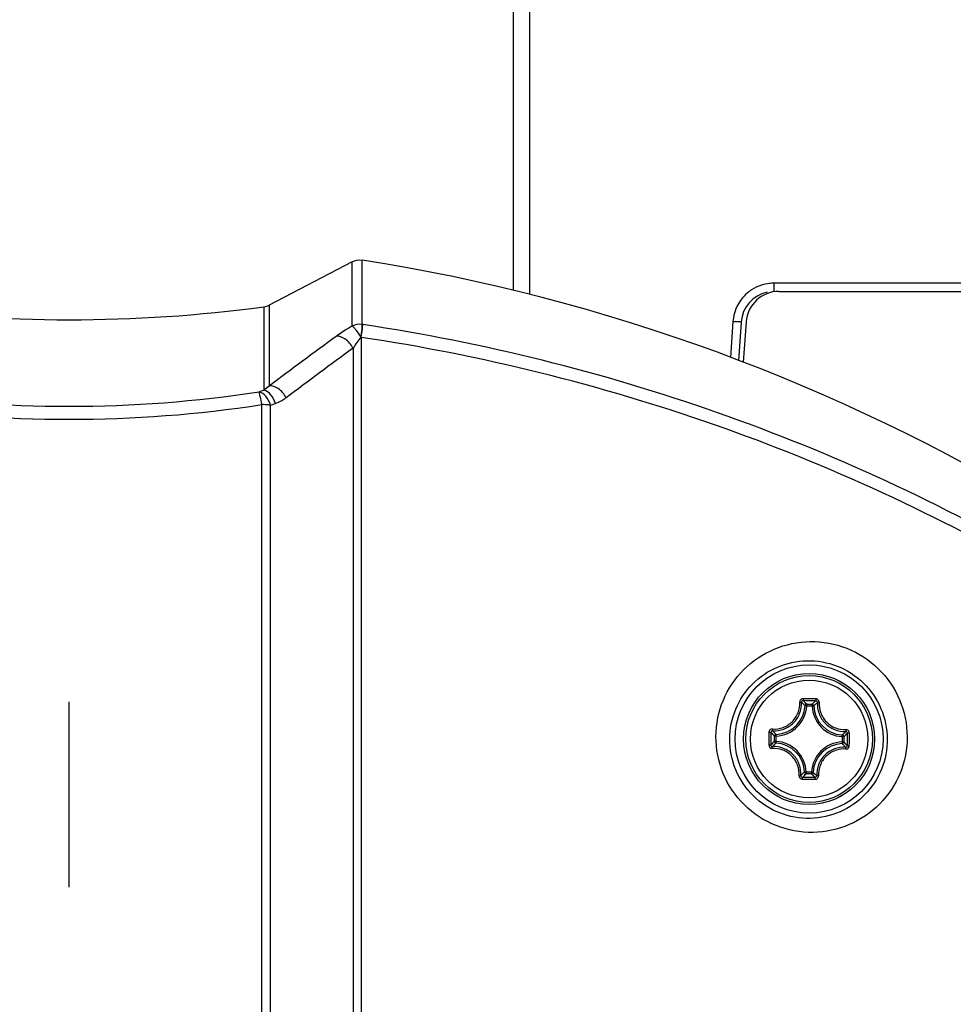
# Model space of a CAD drawing. Header units: millimetres. Extents: x 0 to 420, y 0 to 297.
# Tile 127 of 150: x 329 to 340, y 213 to 225. Entities that reach past the tile are written whole.
import ezdxf

# ---------------------------------------------------------------- set-up
doc = ezdxf.new("R2010")
doc.units = ezdxf.units.MM
doc.header["$LTSCALE"] = 23.1
doc.header["$PDMODE"] = 3
doc.header["$PDSIZE"] = 0.3125
doc.linetypes.add('CENTER', pattern=[0.6, 0.375, -0.075, 0.075, -0.075])
doc.linetypes.add('DASHED', pattern=[0.2, 0.1, -0.1])
doc.layers.get('0').update_dxf_attribs({"linetype": 'CONTINUOUS'})
doc.layers.get('Defpoints').update_dxf_attribs({"linetype": 'CONTINUOUS'})
doc.layers.add('02__ASM_ALL_AXES', color=7, linetype='CONTINUOUS')
doc.layers.add('DIM_PILOTEES', color=7, linetype='CONTINUOUS')
doc.styles.get("Standard").update_dxf_attribs({"font": 'txt', "width": 0.7})
doc.styles.add('TEXTSTYLE_4', font='txt')
doc.dimstyles.new('DIMSTYLE_2', dxfattribs={"dimtxt": 2.5, "dimasz": 3.5, "dimexe": 2, "dimexo": 0, "dimtad": 1, "dimdec": 0, "dimlfac": 5, "dimdsep": 46, "dimtxsty": 'Standard', "dimblk": '_FILLED', "dimblk1": '_FILLED', "dimblk2": '_FILLED', "dimcen": 0, "dimazin": 2, "dimtp": 0.8, "dimtm": 0.8, "dimtfac": 1, "dimtdec": 0, "dimtofl": 0, "dimtmove": 0, "dimatfit": 3, "dimldrblk": '_FILLED', "dimfxl": 0, "dimtolj": 1, "dimarcsym": 0})
doc.dimstyles.new('DIMSTYLE_7', dxfattribs={"dimtxt": 2.5, "dimasz": 3.5, "dimexe": 2, "dimexo": 0, "dimtad": 1, "dimdec": 0, "dimlfac": 5, "dimdsep": 46, "dimtxsty": 'Standard', "dimblk": '_FILLED', "dimblk1": '_FILLED', "dimblk2": '_FILLED', "dimcen": 0, "dimazin": 2, "dimtp": 0.8, "dimtm": 0.8, "dimtfac": 1, "dimtdec": 0, "dimtofl": 0, "dimtmove": 0, "dimatfit": 1, "dimldrblk": '_FILLED', "dimfxl": 0, "dimtolj": 1, "dimarcsym": 0})
doc.dimstyles.new('DIMSTYLE_8', dxfattribs={"dimtxt": 2.5, "dimasz": 3.5, "dimexe": 2, "dimexo": 0, "dimgap": 2.5, "dimtad": 1, "dimdec": 0, "dimlfac": 5, "dimdsep": 46, "dimtxsty": 'Standard', "dimblk": '_FILLED', "dimblk1": '_FILLED', "dimblk2": '_FILLED', "dimcen": 0, "dimazin": 2, "dimtp": 0.5, "dimtm": 0.5, "dimtfac": 1, "dimtdec": 0, "dimtofl": 0, "dimtmove": 0, "dimatfit": 3, "dimldrblk": '_FILLED', "dimfxl": 0, "dimtolj": 1, "dimarcsym": 0})

# ---------------------------------------------------------------- blocks, each defined once
blk = doc.blocks.new('_FILLED')
at = {"color": 0, "linetype": 'ByBlock'}
blk.add_solid([(0, 0), (-1, 0.1429), (-1, -0.1429)], dxfattribs=at)
blk = doc.blocks.new('*D13')
at = {"layer": 'DIM_PILOTEES', "color": 2, "linetype": 'Continuous'}
for p, q in [((286.263, 221.712), (286.263, 262.496)), ((372.406, 221.712), (372.406, 262.496)), ((286.263, 260.496), (329.335, 260.496)), ((372.406, 260.496), (329.335, 260.496))]:
    blk.add_line(p, q, dxfattribs=at)
at = {"layer": 'DIM_PILOTEES', "color": 2, "linetype": 'Continuous', "xscale": 3.5, "yscale": 3.5, "zscale": 3.5, "rotation": 180}
blk.add_blockref('_FILLED', (286.263, 260.496), dxfattribs=at)
at = {"layer": 'DIM_PILOTEES', "color": 2, "linetype": 'Continuous', "xscale": 3.5, "yscale": 3.5, "zscale": 3.5}
blk.add_blockref('_FILLED', (372.406, 260.496), dxfattribs=at)
at = {"layer": 'DIM_PILOTEES', "color": 2, "linetype": 'Continuous', "insert": (329.335, 263.621), "char_height": 2.5, "width": 12.76786, "attachment_point": 2, "line_spacing_factor": 0.9, "style": 'TEXTSTYLE_4'}
blk.add_mtext('{\\ftxt;\\W0.0001;\\H0.0001;\\~}{\\ftxt;\\W1.3333333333;\\H2.5; }{\\ftxt;\\W0.0001;\\H0.0001;\\~}{\\ftxt;\\W0.0001;\\H0.0001;\\~}{\\ftxt;\\W2.0714285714;\\H2.5; }{\\ftxt;\\W0.0001;\\H0.0001;\\~}', dxfattribs=at)
blk = doc.blocks.new('*D14')
at = {"layer": 'DIM_PILOTEES', "color": 2, "linetype": 'Continuous'}
blk.add_line((362.949, 245.895), (387.249, 270.866), dxfattribs=at)
at = {"layer": 'DIM_PILOTEES', "color": 2, "linetype": 'Continuous', "xscale": 3.5, "yscale": 3.5, "zscale": 3.5, "rotation": 225.7798479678}
blk.add_blockref('_FILLED', (362.949, 245.895), dxfattribs=at)
at = {"layer": 'DIM_PILOTEES', "color": 2, "linetype": 'Continuous', "insert": (378.575, 266.434), "char_height": 2.5, "width": 13.83929, "attachment_point": 1, "rotation": 45.7798, "line_spacing_factor": 0.9, "style": 'TEXTSTYLE_4'}
blk.add_mtext('{\\ftxt;\\W0.0001;\\H0.0001;\\~}{\\ftxt;\\W1.3333333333;\\H2.5; }{\\ftxt;\\W0.0001;\\H0.0001;\\~}{\\ftxt;\\W0.0001;\\H0.0001;\\~}{\\ftxt;\\W2.3571428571;\\H2.5; }{\\ftxt;\\W0.0001;\\H0.0001;\\~}', dxfattribs=at)
blk = doc.blocks.new('*D15')
at = {"layer": 'Defpoints', "color": 0, "linetype": 'Continuous'}
for p in [(285.661, 263.402), (329.335, 211.353), (273.695, 179.23), (384.974, 179.23)]:
    blk.add_point(p, dxfattribs=at)
at = {"layer": 'DIM_PILOTEES', "color": 0, "linetype": 'Continuous', "lineweight": -2}
for p, q in [((273.695, 179.23), (268.761, 176.381)), ((384.974, 179.23), (389.908, 176.381))]:
    blk.add_line(p, q, dxfattribs=at)
blk.add_arc((329.335, 211.353), 67.945, 332.95177, 207.04823, dxfattribs=at)
at = {"layer": 'DIM_PILOTEES', "color": 0, "linetype": 'Continuous', "lineweight": -2, "xscale": 3.5, "yscale": 3.5, "zscale": 3.5}
for p, rotation in [((270.493, 177.381), 298.5241126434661), ((388.176, 177.381), 241.4758873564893)]:
    blk.add_blockref('_FILLED', p, dxfattribs=dict(at, rotation=rotation))
at = {"layer": 'DIM_PILOTEES', "color": 0, "linetype": 'Continuous', "insert": (334.336, 284.962), "char_height": 2.5, "width": 26.96429, "attachment_point": 2, "rotation": 356.1129, "line_spacing_factor": 0.9}
blk.add_mtext('\\A1;{\\ftxt;\\W0.0001;\\H0.0001;\\~}{\\ftxt;\\W2.8095238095;\\H2.5; }{\\ftxt;\\W0.0001;\\H0.0001;\\~}{\\ftxt;\\W0.0001;\\H0.0001;\\~}{\\ftxt;\\W2.3571428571;\\H2.5; }{\\ftxt;\\W0.0001;\\H0.0001;\\~}{\\ftxt;\\W0.0001;\\H0.0001;\\~}{\\ftxt;\\W0.6666666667;\\H2.5; }{\\ftxt;\\W0.0001;\\H0.0001;\\~}{\\ftxt;\\W0.0001;\\H0.0001;\\~}{\\ftxt;\\W1.3571428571;\\H2.5; }{\\ftxt;\\W0.0001;\\H0.0001;\\~}', dxfattribs=at)

msp = doc.modelspace()

# ---------------------------------------------------------------- linework, layer by layer
at = {"color": 7, "linetype": 'Continuous'}
for p, q in [((334.7345, 231.1533), (334.7345, 221.6055)), ((334.9345, 231.1551), (334.9345, 221.5562)), ((332.7763, 221.9536), (331.7697, 221.4265)), ((332.7763, 221.1713), (332.7763, 221.9536)), ((332.8997, 221.191), (332.8997, 221.9739)), ((337.9075, 221.5933), (337.9075, 221.6924)), ((344.2635, 221.6924), (337.9075, 221.6924)), ((337.9675, 221.5933), (372.3065, 221.5933)), ((331.7036, 221.4055), (331.7036, 220.393)), ((331.7697, 221.4265), (331.7697, 220.4431)), ((337.4088, 221.2273), (337.3783, 220.7917)), ((337.5085, 221.2212), (337.4759, 220.7546)), ((337.5685, 221.2212), (337.5343, 220.7323)), ((332.8894, 221.0343), (332.8864, 221.0352)), ((332.8894, 221.0343), (332.8894, 200.6833)), ((332.7894, 220.903), (332.7894, 200.7493)), ((331.6805, 201.2612), (331.6805, 220.2171)), ((331.7857, 201.2587), (331.7857, 220.2107)), ((338.3057, 216.5556), (338.2858, 216.5567)), ((338.3057, 216.5556), (338.3059, 216.5755)), ((338.3057, 216.5556), (338.3705, 216.555)), ((338.3059, 216.5755), (338.3707, 216.5749)), ((338.3705, 216.555), (338.3707, 216.5749)), ((338.3705, 216.555), (338.3904, 216.5557)), ((337.9124, 216.1246), (337.913, 216.1895)), ((337.9323, 216.1245), (337.9124, 216.1246)), ((337.9329, 216.1893), (337.913, 216.1895)), ((337.9323, 216.1245), (337.9312, 216.1046)), ((337.9329, 216.1893), (337.9321, 216.2092)), ((337.9323, 216.1245), (337.9329, 216.1893)), ((338.7368, 216.1821), (338.7362, 216.1173)), ((338.7362, 216.1173), (338.737, 216.0975)), ((338.7362, 216.1173), (338.7561, 216.1172)), ((338.7368, 216.1821), (338.7379, 216.202)), ((338.7368, 216.1821), (338.7567, 216.182)), ((338.7567, 216.182), (338.7561, 216.1172)), ((338.2986, 215.7516), (338.2787, 215.7509)), ((338.2986, 215.7516), (338.2984, 215.7317)), ((338.3634, 215.751), (338.2986, 215.7516)), ((338.3632, 215.7312), (338.2984, 215.7317)), ((338.3634, 215.751), (338.3632, 215.7312)), ((338.3634, 215.751), (338.3832, 215.7499))]:
    msp.add_line(p, q, dxfattribs=at)
for radius in [0.9, 0.7963, 0.7962, 0.7701, 0.7142]:
    msp.add_circle((338.3345, 216.1533), radius, dxfattribs=at)
at = {"color": 7, "linetype": 'DASHED'}
msp.add_arc((329.3345, 211.3533), 48.1984, 330, 210, dxfattribs=at)
at = {"color": 7, "linetype": 'Continuous'}
for centre, radius, start, end in [((329.3304, 199.3489), 22.9049, 58.67611, 81.03491), ((337.9085, 221.1904), 0.5023, 107.95081, 123.01455), ((337.9078, 221.1912), 0.5012, 96.32475, 107.89693), ((337.9077, 221.1918), 0.5006, 90.0119, 96.31943), ((337.9075, 221.1933), 0.4, 102.26227, 176), ((337.9086, 221.1914), 0.5015, 127.53503, 139.91368), ((337.9675, 221.1933), 0.4, 90, 176), ((337.9075, 221.1924), 0.5, 123.04894, 127.51734), ((329.3345, 239.1544), 17.9063, 262.39736, 277.60264), ((332.6689, 219.6173), 1.5906, 81.43081, 81.65532), ((338.1858, 232.3413), 11.1411, 266.0004, 266.13338), ((375.7495, 161.9826), 73.1564, 126.161825, 126.954138), ((333.7731, 220.2827), 1.1629, 139.68007, 147.76615), ((376.1473, 161.5651), 73.4908, 126.155431, 126.944054), ((329.3345, 235.3599), 15.1636, 261.23454, 278.76546), ((322.8477, 246.6181), 27.68, 288.532, 288.65924), ((329.3345, 235.525), 15.4866, 261.28709, 278.71291), ((323.0392, 246.532), 27.7365, 288.38158, 288.50986), ((338.1358, 193.8112), 22.8324, 89.49047, 89.68363), ((338.1376, 193.977), 22.6426, 89.298, 89.68432), ((337.544, 215.8616), 1.0441, 43.13847, 46.5277), ((338.1364, 193.8112), 22.8324, 89.2987, 89.49186), ((339.1197, 215.8476), 1.044, 132.45445, 135.84389), ((337.9183, 216.577), 0.3681, 272.15167, 356.83064), ((337.9183, 216.577), 0.388, 272.15122, 356.83111), ((338.7583, 216.5696), 0.388, 182.15122, 266.83111), ((338.7583, 216.5696), 0.3681, 182.15167, 266.83059), ((360.6767, 215.9551), 22.8324, 179.29851, 179.68483), ((360.511, 215.9564), 22.6428, 179.29802, 179.68433), ((338.6402, 216.9385), 1.044, 222.45444, 225.84389), ((338.6264, 215.3626), 1.0443, 133.13878, 136.52736), ((337.9108, 215.7371), 0.388, 2.15122, 86.83111), ((338.7508, 215.7296), 0.388, 92.15122, 176.83111), ((338.0287, 215.368), 1.0442, 42.45481, 45.84356), ((338.0427, 216.944), 1.0443, 313.13878, 316.52737), ((316.1581, 216.3503), 22.6428, 359.29799, 359.6843), ((315.9924, 216.3519), 22.8324, 359.29751, 359.68382), ((337.9108, 215.7371), 0.3681, 2.15173, 86.83059), ((338.7508, 215.7296), 0.3681, 92.15173, 176.83059), ((338.5327, 238.4954), 22.8324, 269.2987, 269.49186), ((337.5492, 216.4591), 1.0442, 312.45482, 315.84357), ((338.5315, 238.3296), 22.6425, 269.298, 269.68432), ((338.5332, 238.4954), 22.8324, 269.49047, 269.68363), ((339.1252, 216.4452), 1.0443, 223.13878, 226.52736)]:
    msp.add_arc(centre, radius, start, end, dxfattribs=at)
for points in [[(332.7763, 221.9536), (332.8132, 221.9729), (332.8585, 221.9804), (332.8997, 221.9739)], [(337.5249, 221.5143), (337.4585, 221.4353), (337.416, 221.3303), (337.4088, 221.2273)], [(331.7036, 221.4055), (331.7265, 221.4086), (331.7492, 221.4158), (331.7697, 221.4265)], [(332.8997, 221.191), (332.8585, 221.1973), (332.8134, 221.1902), (332.7763, 221.1713)], [(331.7697, 220.4431), (331.7501, 220.4236), (331.7279, 220.4062), (331.7036, 220.393)], [(338.3904, 216.5557), (338.3902, 216.5607), (338.3857, 216.5707), (338.3756, 216.5748), (338.3707, 216.5749)], [(337.9321, 216.2092), (337.9272, 216.2089), (337.9172, 216.2045), (337.9131, 216.1944), (337.913, 216.1895)], [(338.737, 216.0975), (338.7419, 216.0977), (338.7519, 216.1021), (338.756, 216.1122), (338.7561, 216.1172)], [(338.7567, 216.182), (338.7567, 216.1869), (338.7527, 216.1971), (338.7428, 216.2017), (338.7379, 216.202)]]:
    msp.add_open_spline(points, degree=3, dxfattribs=at)
for points, knots in [([(332.7763, 221.1713), (332.7586, 221.1611), (332.6924, 221.1216), (332.628, 221.0791), (332.5822, 221.0457)], [0, 0, 0, 0, 0.2655045, 1, 1, 1, 1]), ([(332.8864, 221.0352), (332.876, 221.0524), (332.8557, 221.0839), (332.8257, 221.1252), (332.8003, 221.154), (332.7838, 221.1686), (332.7763, 221.1713)], [0, 0, 0, 0, 0.3415754, 0.6385836, 0.863854, 1, 1, 1, 1]), ([(332.8864, 221.0352), (332.8908, 221.0685), (332.8964, 221.1135), (332.9, 221.1654), (332.9006, 221.1842), (332.8997, 221.191)], [0, 0, 0, 0, 0.6432983, 0.8672178, 1, 1, 1, 1]), ([(332.8894, 221.0343), (332.8942, 221.0676), (332.9002, 221.1126), (332.905, 221.1646), (332.9062, 221.1832), (332.9059, 221.1901)], [0, 0, 0, 0, 0.6439927, 0.8678911, 1, 1, 1, 1]), ([(341.2381, 218.2613), (339.9646, 219.0067), (337.2608, 220.2547), (334.3711, 220.9693), (332.9059, 221.1901)], [0, 0, 0, 0, 0.4989575, 1, 1, 1, 1]), ([(337.5085, 221.2212), (337.5084, 221.2194), (337.4976, 221.2238), (337.4785, 221.2195), (337.4523, 221.2243), (337.4346, 221.2255)], [0, 0, 0, 0, 0.0718972, 0.2783984, 1, 1, 1, 1]), ([(332.7894, 220.903), (332.777, 220.9254), (332.7474, 220.9668), (332.684, 221.0253), (332.6188, 221.0537), (332.5822, 221.0457)], [0, 0, 0, 0, 0.2923559, 0.5720665, 1, 1, 1, 1]), ([(341.1833, 218.1271), (339.9152, 218.8672), (337.2235, 220.1061), (334.3475, 220.8152), (332.8894, 221.0343)], [0, 0, 0, 0, 0.4989511, 1, 1, 1, 1]), ([(331.9768, 220.3006), (331.9524, 220.3437), (331.8961, 220.4107), (331.8065, 220.4504), (331.7697, 220.4431)], [0, 0, 0, 0, 0.5687935, 1, 1, 1, 1]), ([(331.6805, 220.2171), (331.6749, 220.2506), (331.6668, 220.296), (331.654, 220.3478), (331.6485, 220.3667), (331.6453, 220.3734)], [0, 0, 0, 0, 0.634732, 0.8607088, 1, 1, 1, 1]), ([(331.7857, 220.2107), (331.7736, 220.2504), (331.7405, 220.3176), (331.6772, 220.3677), (331.6453, 220.3734)], [0, 0, 0, 0, 0.5614415, 1, 1, 1, 1]), ([(331.8446, 220.2303), (331.8324, 220.2701), (331.7992, 220.3374), (331.7356, 220.3874), (331.7036, 220.393)], [0, 0, 0, 0, 0.5615967, 1, 1, 1, 1]), ([(331.9768, 220.3006), (331.9666, 220.293), (331.9256, 220.2644), (331.88, 220.2422), (331.8446, 220.2303)], [0, 0, 0, 0, 0.253089, 1, 1, 1, 1]), ([(331.7857, 220.2107), (331.7777, 220.2117), (331.7427, 220.2154), (331.7076, 220.2169), (331.6805, 220.2171)], [0, 0, 0, 0, 0.2301576, 1, 1, 1, 1]), ([(337.2015, 216.1843), (337.2023, 216.3343), (337.2637, 216.636), (337.5194, 217.0164), (337.8992, 217.2724), (338.3493, 217.3667), (338.8053, 217.283), (339.1977, 217.029), (339.4624, 216.6429), (339.5256, 216.3357), (339.5264, 216.184)], [0, 0, 0, 0, 0.1246198, 0.2482783, 0.3717002, 0.4957136, 0.6209048, 0.7472634, 0.8740153, 1, 1, 1, 1]), ([(337.369, 216.1533), (337.3698, 216.2769), (337.4202, 216.5249), (337.6293, 216.8378), (337.9398, 217.0495), (338.3093, 217.1294), (338.686, 217.0623), (339.0115, 216.853), (339.2313, 216.5333), (339.2838, 216.2788), (339.2846, 216.1533)], [0, 0, 0, 0, 0.1244723, 0.2475665, 0.3702971, 0.4938385, 0.6190667, 0.7460186, 0.8735702, 1, 1, 1, 1]), ([(337.8885, 216.275), (337.9317, 216.2722), (338.0207, 216.2849), (338.1342, 216.357), (338.2084, 216.4692), (338.2228, 216.5579), (338.2208, 216.6011)], [0, 0, 0, 0, 0.2488867, 0.5000914, 0.7512365, 1, 1, 1, 1]), ([(337.8908, 216.2542), (337.9365, 216.2512), (338.0305, 216.2647), (338.1504, 216.3408), (338.2286, 216.4593), (338.2438, 216.5531), (338.2416, 216.5987)], [0, 0, 0, 0, 0.2490265, 0.5000929, 0.7510966, 1, 1, 1, 1]), ([(338.2619, 216.6432), (338.2564, 216.6433), (338.2453, 216.6411), (338.2314, 216.6316), (338.2223, 216.6176), (338.2205, 216.6065), (338.2208, 216.6011)], [0, 0, 0, 0, 0.2521429, 0.50324, 0.7524637, 1, 1, 1, 1]), ([(338.2208, 216.6011), (338.2232, 216.6013), (338.2278, 216.6014), (338.2341, 216.601), (338.2385, 216.6003), (338.2411, 216.5995), (338.2416, 216.5987)], [0, 0, 0, 0, 0.3483087, 0.654806, 0.8796194, 1, 1, 1, 1]), ([(338.2623, 216.6193), (338.257, 216.6193), (338.2459, 216.6151), (338.2414, 216.604), (338.2416, 216.5987)], [0, 0, 0, 0, 0.5063552, 1, 1, 1, 1]), ([(338.2858, 216.5567), (338.2823, 216.5602), (338.2679, 216.5746), (338.2531, 216.5885), (338.2416, 216.5987)], [0, 0, 0, 0, 0.2451245, 1, 1, 1, 1]), ([(338.2619, 216.6432), (338.2619, 216.6405), (338.2619, 216.6352), (338.2619, 216.628), (338.2621, 216.6228), (338.2621, 216.6201), (338.2623, 216.6193)], [0, 0, 0, 0, 0.3459255, 0.6615105, 0.8927312, 1, 1, 1, 1]), ([(338.3904, 216.5557), (338.394, 216.5592), (338.4086, 216.5733), (338.4237, 216.587), (338.4354, 216.597)], [0, 0, 0, 0, 0.2451234, 1, 1, 1, 1]), ([(338.4159, 216.6419), (338.4158, 216.6391), (338.4158, 216.6338), (338.4156, 216.6267), (338.4153, 216.6215), (338.4153, 216.6187), (338.415, 216.6179)], [0, 0, 0, 0, 0.3459255, 0.6615105, 0.8927312, 1, 1, 1, 1]), ([(338.4354, 216.597), (338.4357, 216.6022), (338.4314, 216.6135), (338.4204, 216.6179), (338.415, 216.6179)], [0, 0, 0, 0, 0.4936423, 1, 1, 1, 1]), ([(338.4562, 216.599), (338.4566, 216.6044), (338.455, 216.6155), (338.4462, 216.6297), (338.4324, 216.6394), (338.4214, 216.6418), (338.4159, 216.6419)], [0, 0, 0, 0, 0.2474929, 0.4966998, 0.7478015, 1, 1, 1, 1]), ([(338.4354, 216.597), (338.4324, 216.5514), (338.4459, 216.4574), (338.522, 216.3375), (338.6405, 216.2592), (338.7343, 216.2441), (338.78, 216.2463)], [0, 0, 0, 0, 0.2489025, 0.499904, 0.7509683, 1, 1, 1, 1]), ([(338.4562, 216.599), (338.4538, 216.5992), (338.4492, 216.5994), (338.4429, 216.5992), (338.4385, 216.5985), (338.4359, 216.5977), (338.4354, 216.597)], [0, 0, 0, 0, 0.3483182, 0.654821, 0.8796307, 1, 1, 1, 1]), ([(338.4562, 216.599), (338.4535, 216.5559), (338.4663, 216.4669), (338.5384, 216.3534), (338.6507, 216.2793), (338.7395, 216.2651), (338.7827, 216.2671)], [0, 0, 0, 0, 0.2487634, 0.4999066, 0.7511095, 1, 1, 1, 1]), ([(338.3059, 216.5755), (338.301, 216.5754), (338.2908, 216.5715), (338.2861, 216.5616), (338.2858, 216.5567)], [0, 0, 0, 0, 0.4999791, 1, 1, 1, 1]), ([(337.8885, 216.275), (337.8779, 216.2757), (337.8554, 216.2673), (337.8461, 216.2453), (337.846, 216.2346)], [0, 0, 0, 0, 0.4964249, 1, 1, 1, 1]), ([(337.846, 216.2346), (337.8488, 216.2346), (337.854, 216.2346), (337.8612, 216.2344), (337.8664, 216.234), (337.8691, 216.234), (337.87, 216.2338)], [0, 0, 0, 0, 0.3459034, 0.6614753, 0.8926979, 1, 1, 1, 1]), ([(337.8908, 216.2542), (337.8856, 216.2545), (337.8744, 216.2502), (337.87, 216.2391), (337.87, 216.2338)], [0, 0, 0, 0, 0.4936423, 1, 1, 1, 1]), ([(337.8888, 216.275), (337.8886, 216.2726), (337.8885, 216.2679), (337.8887, 216.2616), (337.8893, 216.2573), (337.8901, 216.2546), (337.8908, 216.2542)], [0, 0, 0, 0, 0.3483163, 0.6548188, 0.8796281, 1, 1, 1, 1]), ([(337.9321, 216.2092), (337.9286, 216.2127), (337.9145, 216.2274), (337.9008, 216.2425), (337.8908, 216.2542)], [0, 0, 0, 0, 0.2451234, 1, 1, 1, 1]), ([(338.7379, 216.202), (338.7415, 216.2055), (338.7558, 216.2199), (338.7698, 216.2348), (338.78, 216.2463)], [0, 0, 0, 0, 0.2451269, 1, 1, 1, 1]), ([(338.7824, 216.2671), (338.7825, 216.2646), (338.7826, 216.26), (338.7823, 216.2537), (338.7815, 216.2493), (338.7807, 216.2467), (338.78, 216.2463)], [0, 0, 0, 0, 0.3483292, 0.6548337, 0.8796389, 1, 1, 1, 1]), ([(338.8005, 216.2255), (338.8006, 216.2309), (338.7964, 216.242), (338.7852, 216.2465), (338.78, 216.2463)], [0, 0, 0, 0, 0.5063552, 1, 1, 1, 1]), ([(338.8245, 216.2259), (338.8245, 216.2366), (338.8157, 216.2588), (338.7932, 216.2676), (338.7827, 216.2671)], [0, 0, 0, 0, 0.5034987, 1, 1, 1, 1]), ([(339.5264, 216.184), (339.5272, 216.033), (339.4685, 215.7287), (339.2142, 215.3444), (338.8338, 215.0849), (338.381, 214.9883), (337.9208, 215.0725), (337.5256, 215.3302), (337.2613, 215.7212), (337.2006, 216.0315), (337.2015, 216.1843)], [0, 0, 0, 0, 0.1246232, 0.2479772, 0.3710671, 0.4950298, 0.6204823, 0.7471376, 0.8739853, 1, 1, 1, 1]), ([(339.2846, 216.1533), (339.2854, 216.0287), (339.2376, 215.7783), (339.0302, 215.4616), (338.7194, 215.2463), (338.3471, 215.1639), (337.9662, 215.2314), (337.6376, 215.4443), (337.4182, 215.7691), (337.3682, 216.0267), (337.369, 216.1533)], [0, 0, 0, 0, 0.1244552, 0.2471029, 0.3693636, 0.4928411, 0.6184567, 0.7458436, 0.8735275, 1, 1, 1, 1]), ([(337.9124, 216.1246), (337.9124, 216.1197), (337.9163, 216.1095), (337.9263, 216.1049), (337.9312, 216.1046)], [0, 0, 0, 0, 0.4999791, 1, 1, 1, 1]), ([(338.8245, 216.2259), (338.8217, 216.226), (338.8164, 216.226), (338.8093, 216.226), (338.8041, 216.2257), (338.8013, 216.2257), (338.8005, 216.2255)], [0, 0, 0, 0, 0.3459246, 0.6615116, 0.8927311, 1, 1, 1, 1]), ([(337.8446, 216.0807), (337.8474, 216.0806), (337.8527, 216.0806), (337.8598, 216.0806), (337.865, 216.0809), (337.8678, 216.0809), (337.8686, 216.0811)], [0, 0, 0, 0, 0.3459246, 0.6615116, 0.8927311, 1, 1, 1, 1]), ([(337.8446, 216.0807), (337.8446, 216.07), (337.8534, 216.0478), (337.8758, 216.039), (337.8864, 216.0395)], [0, 0, 0, 0, 0.5035041, 1, 1, 1, 1]), ([(337.8686, 216.0811), (337.8685, 216.0758), (337.8727, 216.0646), (337.8839, 216.0601), (337.8891, 216.0603)], [0, 0, 0, 0, 0.5063553, 1, 1, 1, 1]), ([(338.2128, 215.7076), (338.2156, 215.7507), (338.2028, 215.8397), (338.1306, 215.9532), (338.0184, 216.0273), (337.9296, 216.0416), (337.8864, 216.0395)], [0, 0, 0, 0, 0.2487627, 0.4999059, 0.7511087, 1, 1, 1, 1]), ([(337.8867, 216.0395), (337.8866, 216.042), (337.8865, 216.0466), (337.8868, 216.0529), (337.8876, 216.0573), (337.8884, 216.0599), (337.8891, 216.0603)], [0, 0, 0, 0, 0.348289, 0.6547749, 0.8795896, 1, 1, 1, 1]), ([(337.9312, 216.1046), (337.9276, 216.1011), (337.9133, 216.0867), (337.8993, 216.0718), (337.8891, 216.0603)], [0, 0, 0, 0, 0.2451269, 1, 1, 1, 1]), ([(338.2337, 215.7096), (338.2367, 215.7552), (338.2232, 215.8492), (338.1471, 215.9691), (338.0286, 216.0474), (337.9348, 216.0625), (337.8891, 216.0603)], [0, 0, 0, 0, 0.2489023, 0.499904, 0.7509684, 1, 1, 1, 1]), ([(338.7783, 216.0524), (338.7326, 216.0555), (338.6385, 216.042), (338.5187, 215.9658), (338.4405, 215.8473), (338.4253, 215.7535), (338.4275, 215.7079)], [0, 0, 0, 0, 0.2490265, 0.5000929, 0.7510966, 1, 1, 1, 1]), ([(338.7806, 216.0316), (338.7374, 216.0344), (338.6484, 216.0217), (338.5349, 215.9496), (338.4607, 215.8375), (338.4463, 215.7487), (338.4483, 215.7055)], [0, 0, 0, 0, 0.2488867, 0.5000914, 0.7512365, 1, 1, 1, 1]), ([(338.737, 216.0975), (338.7405, 216.0939), (338.7546, 216.0792), (338.7683, 216.0641), (338.7783, 216.0524)], [0, 0, 0, 0, 0.245126, 1, 1, 1, 1]), ([(338.7783, 216.0524), (338.7835, 216.0521), (338.7947, 216.0564), (338.7991, 216.0675), (338.7991, 216.0728)], [0, 0, 0, 0, 0.4936423, 1, 1, 1, 1]), ([(338.7803, 216.0316), (338.7805, 216.0341), (338.7806, 216.0387), (338.7804, 216.045), (338.7797, 216.0494), (338.779, 216.052), (338.7783, 216.0524)], [0, 0, 0, 0, 0.3483163, 0.6548188, 0.8796281, 1, 1, 1, 1]), ([(338.7806, 216.0316), (338.7911, 216.0309), (338.8137, 216.0393), (338.823, 216.0613), (338.8231, 216.072)], [0, 0, 0, 0, 0.4964278, 1, 1, 1, 1]), ([(338.8231, 216.072), (338.8203, 216.072), (338.815, 216.0721), (338.8079, 216.0722), (338.8027, 216.0726), (338.7999, 216.0726), (338.7991, 216.0728)], [0, 0, 0, 0, 0.3459034, 0.6614753, 0.8926979, 1, 1, 1, 1]), ([(338.2128, 215.7076), (338.2125, 215.7022), (338.2141, 215.6911), (338.2229, 215.6769), (338.2367, 215.6672), (338.2477, 215.6648), (338.2532, 215.6648)], [0, 0, 0, 0, 0.2474987, 0.4967048, 0.7478051, 1, 1, 1, 1]), ([(338.2128, 215.7076), (338.2153, 215.7074), (338.2199, 215.7072), (338.2262, 215.7074), (338.2306, 215.7081), (338.2332, 215.7089), (338.2337, 215.7096)], [0, 0, 0, 0, 0.3483178, 0.6548204, 0.8796302, 1, 1, 1, 1]), ([(338.2337, 215.7096), (338.2334, 215.7044), (338.2377, 215.6931), (338.2487, 215.6887), (338.2541, 215.6887)], [0, 0, 0, 0, 0.4936423, 1, 1, 1, 1]), ([(338.2787, 215.7509), (338.2751, 215.7474), (338.2604, 215.7333), (338.2453, 215.7196), (338.2337, 215.7096)], [0, 0, 0, 0, 0.245126, 1, 1, 1, 1]), ([(338.2532, 215.6648), (338.2532, 215.6675), (338.2533, 215.6728), (338.2534, 215.68), (338.2538, 215.6851), (338.2538, 215.6879), (338.2541, 215.6887)], [0, 0, 0, 0, 0.3459253, 0.6615103, 0.892731, 1, 1, 1, 1]), ([(338.2787, 215.7509), (338.2789, 215.746), (338.2834, 215.736), (338.2935, 215.7318), (338.2984, 215.7317)], [0, 0, 0, 0, 0.5000209, 1, 1, 1, 1]), ([(338.3632, 215.7312), (338.3681, 215.7312), (338.3783, 215.7351), (338.3829, 215.745), (338.3832, 215.7499)], [0, 0, 0, 0, 0.4999791, 1, 1, 1, 1]), ([(338.3832, 215.7499), (338.3867, 215.7464), (338.4012, 215.732), (338.416, 215.7181), (338.4275, 215.7079)], [0, 0, 0, 0, 0.2451269, 1, 1, 1, 1]), ([(338.4067, 215.6874), (338.4121, 215.6873), (338.4232, 215.6915), (338.4277, 215.7027), (338.4275, 215.7079)], [0, 0, 0, 0, 0.5063552, 1, 1, 1, 1]), ([(338.4072, 215.6634), (338.4072, 215.6662), (338.4072, 215.6714), (338.4072, 215.6786), (338.4069, 215.6838), (338.407, 215.6865), (338.4067, 215.6874)], [0, 0, 0, 0, 0.3459255, 0.6615105, 0.8927312, 1, 1, 1, 1]), ([(338.4072, 215.6634), (338.4127, 215.6634), (338.4238, 215.6655), (338.4377, 215.675), (338.4468, 215.689), (338.4486, 215.7001), (338.4483, 215.7055)], [0, 0, 0, 0, 0.2521429, 0.50324, 0.7524637, 1, 1, 1, 1]), ([(338.4483, 215.7055), (338.4458, 215.7053), (338.4412, 215.7052), (338.4349, 215.7056), (338.4306, 215.7063), (338.428, 215.7072), (338.4275, 215.7079)], [0, 0, 0, 0, 0.3483087, 0.654806, 0.8796194, 1, 1, 1, 1])]:
    msp.add_open_spline(points, degree=3, knots=knots, dxfattribs=at)
at = {"layer": '02__ASM_ALL_AXES', "color": 2, "linetype": 'CENTER'}
msp.add_line((329.3345, 216.6033), (329.3345, 214.3533), dxfattribs=at)

# ---------------------------------------------------------------- dimensions: what is measured, and where the dimension line sits
at = {"layer": 'DIM_PILOTEES', "color": 2, "linetype": 'Continuous'}
dim = msp.add_angular_dim_3p(base=(285.6605, 263.402), center=(329.3345, 211.3533), p1=(384.9739, 179.2299), p2=(273.6952, 179.2299), text='{\\ftxt;\\W0.0001;\\H0.0001;\\~}{\\ftxt;\\W2.8095238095;\\H2.5; }{\\ftxt;\\W0.0001;\\H0.0001;\\~}{\\ftxt;\\W0.0001;\\H0.0001;\\~}{\\ftxt;\\W2.3571428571;\\H2.5; }{\\ftxt;\\W0.0001;\\H0.0001;\\~}{\\ftxt;\\W0.0001;\\H0.0001;\\~}{\\ftxt;\\W0.6666666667;\\H2.5; }{\\ftxt;\\W0.0001;\\H0.0001;\\~}{\\ftxt;\\W0.0001;\\H0.0001;\\~}{\\ftxt;\\W1.3571428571;\\H2.5; }{\\ftxt;\\W0.0001;\\H0.0001;\\~}', dimstyle='DIMSTYLE_8', dxfattribs=at)
dim.commit()
dim.dimension.update_dxf_attribs({"geometry": '*D15', "text_midpoint": (333.9405, 279.1417), "dimtype": 165})
dim = msp.add_diameter_dim_2p(p1=(362.9489, 245.8954), p2=(295.7202, 176.8112), text='{\\ftxt;\\W0.0001;\\H0.0001;\\~}{\\ftxt;\\W1.3333333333;\\H2.5; }{\\ftxt;\\W0.0001;\\H0.0001;\\~}{\\ftxt;\\W0.0001;\\H0.0001;\\~}{\\ftxt;\\W2.3571428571;\\H2.5; }{\\ftxt;\\W0.0001;\\H0.0001;\\~}', dimstyle='DIMSTYLE_7', override={"dimpost": '<>'}, dxfattribs=at)
dim.commit()
dim.dimension.update_dxf_attribs({"geometry": '*D14', "text_midpoint": (383.1393, 266.643), "dimtype": 163})
dim = msp.add_linear_dim(base=(372.4061, 260.4955), p1=(286.263, 221.7115), p2=(372.4061, 221.7115), text='{\\ftxt;\\W0.0001;\\H0.0001;\\~}{\\ftxt;\\W1.3333333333;\\H2.5; }{\\ftxt;\\W0.0001;\\H0.0001;\\~}{\\ftxt;\\W0.0001;\\H0.0001;\\~}{\\ftxt;\\W2.0714285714;\\H2.5; }{\\ftxt;\\W0.0001;\\H0.0001;\\~}', dimstyle='DIMSTYLE_2', dxfattribs=at)
dim.commit()
dim.dimension.update_dxf_attribs({"geometry": '*D13', "text_midpoint": (328.4119, 260.4955), "dimtype": 160})

doc.saveas('drawing.dxf')
